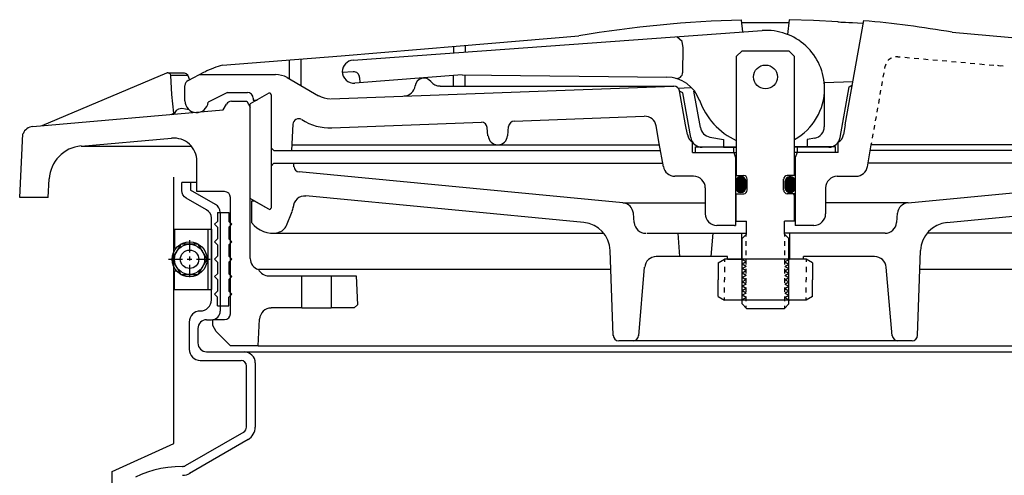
# Model space of a CAD drawing. Extents: x -285 to 5863, y 308 to 3178.
# Tile 177 of 256: x 553 to 563, y 982 to 987. Entities that reach past the tile are written whole.
import ezdxf

# ---------------------------------------------------------------- set-up
doc = ezdxf.new("R2010")
doc.units = 0
doc.header["$MEASUREMENT"] = 0
doc.layers.get('DEFPOINTS').update_dxf_attribs({"linetype": 'CONTINUOUS'})
doc.layers.add('SPILL-BUCKET', color=1, linetype='CONTINUOUS')

msp = doc.modelspace()

# ---------------------------------------------------------------- linework, layer by layer
at = {"layer": 'DEFPOINTS', "linetype": 'Continuous'}
msp.add_lwpolyline([(553.77437, 978.26586), (553.77437, 982.07148), (554.43684, 982.37301), (554.43684, 985.23223)], dxfattribs=at)
at = {"layer": 'SPILL-BUCKET', "linetype": 'Continuous'}
for p, q in [((560.54169, 986.79415), (560.52783, 986.91996)), ((560.53103, 986.89437), (560.78265, 986.8965)), ((560.78265, 986.8965), (561.03533, 986.8933)), ((561.03853, 986.92529), (561.02147, 986.76749)), ((561.29974, 986.91569), (561.03853, 986.92529)), ((561.56095, 986.90183), (561.29974, 986.91569)), ((561.56095, 986.90183), (561.56628, 986.90076)), ((561.56628, 986.90076), (561.57588, 986.90076)), ((561.57588, 986.90076), (561.59187, 986.8997)), ((561.59187, 986.8997), (561.61213, 986.89863)), ((561.61213, 986.89863), (561.64091, 986.89756)), ((561.63985, 985.79621), (561.83709, 986.91462)), ((561.64091, 986.89756), (561.6761, 986.89543)), ((561.6761, 986.89543), (561.71874, 986.8933)), ((561.71874, 986.8933), (561.77099, 986.89117)), ((561.77099, 986.89117), (561.83283, 986.88797)), ((556.35911, 986.49029), (560.74746, 986.80907)), ((557.50738, 986.64595), (558.78145, 986.75043)), ((562.78491, 986.79095), (566.43121, 986.46897)), ((556.2333, 986.53827), (557.50738, 986.64595)), ((557.56069, 986.65021), (557.56069, 986.57772)), ((559.83163, 986.74297), (559.88813, 986.69606)), ((559.89986, 986.62356), (559.8892, 986.68966)), ((554.95923, 986.43698), (556.2333, 986.53827)), ((557.43594, 986.63955), (557.43594, 986.56812)), ((559.8956, 986.35595), (559.89986, 986.62356)), ((560.53316, 986.59158), (560.47026, 986.52867)), ((560.53316, 986.59158), (561.0332, 986.59158)), ((561.0961, 986.52867), (561.0332, 986.59158)), ((555.67357, 986.49242), (555.67357, 986.28985)), ((555.79831, 986.50308), (555.79831, 986.21842)), ((560.47026, 986.52867), (560.47026, 985.25247)), ((561.0961, 985.25247), (561.0961, 986.52867)), ((562.07591, 986.44658), (562.06845, 986.42525)), ((562.1015, 986.49029), (562.09937, 986.48602)), ((562.13135, 986.51268), (562.1015, 986.49029)), ((562.13562, 986.51481), (562.13135, 986.51268)), ((562.20279, 986.5276), (562.17933, 986.52654)), ((562.20279, 986.5276), (562.22731, 986.52547)), ((562.27742, 986.52121), (562.32753, 986.51694)), ((562.3787, 986.51268), (562.42881, 986.50841)), ((562.47892, 986.50308), (562.52903, 986.49882)), ((562.57914, 986.49455), (562.62925, 986.49029)), ((562.67936, 986.48602), (562.72947, 986.48176)), ((562.77958, 986.47749), (562.82969, 986.47216)), ((562.8798, 986.4679), (562.92991, 986.46363)), ((562.98109, 986.45937), (563.0312, 986.45511)), ((563.08131, 986.45084), (563.13142, 986.44551)), ((563.18153, 986.44125), (563.23164, 986.43698)), ((563.27429, 986.43591), (563.30307, 986.43058)), ((563.28175, 986.43272), (563.33186, 986.42845)), ((554.35898, 986.35062), (553.02094, 985.78449)), ((554.36431, 986.35275), (554.35898, 986.35062)), ((554.37071, 986.35275), (554.36431, 986.35275)), ((554.37071, 986.35275), (554.37604, 986.35275)), ((554.3835, 986.35169), (554.37604, 986.35275)), ((554.37604, 986.35275), (554.54769, 986.35275)), ((554.39096, 986.34849), (554.3835, 986.35169)), ((554.39949, 986.33996), (554.39096, 986.34849)), ((554.40376, 986.3261), (554.39949, 986.33996)), ((554.54769, 986.35275), (554.55729, 986.35169)), ((554.55729, 986.35169), (554.56901, 986.34636)), ((554.56901, 986.34636), (554.57968, 986.33569)), ((554.57968, 986.33569), (554.58607, 986.3261)), ((554.58927, 986.27172), (554.76732, 986.36342)), ((554.71508, 986.33569), (555.5275, 986.33569)), ((556.2429, 986.35702), (556.24397, 986.35702)), ((556.24397, 986.36874), (556.24397, 986.36661)), ((556.36231, 986.36555), (556.24397, 986.35702)), ((557.5287, 986.33143), (556.3783, 986.24294)), ((557.5287, 986.33143), (559.72607, 986.30797)), ((557.56069, 986.21202), (557.56069, 986.33036)), ((562.04712, 986.30797), (562.05565, 986.35488)), ((562.06418, 986.4018), (562.06845, 986.42525)), ((554.41655, 986.12139), (554.40376, 986.3261)), ((554.58607, 986.3261), (554.40376, 986.3261)), ((554.58607, 986.3261), (554.6042, 986.27919)), ((555.65224, 986.30264), (555.98702, 986.1086)), ((556.42948, 986.30478), (556.43055, 986.24614)), ((557.43594, 986.21202), (557.43594, 986.32397)), ((561.41595, 986.24933), (561.72194, 986.26106)), ((561.41595, 985.77596), (561.41595, 986.24933)), ((561.68143, 986.20562), (561.71661, 986.22481)), ((562.03113, 986.21415), (562.03966, 986.26106)), ((554.43574, 985.91989), (554.41655, 986.12139)), ((554.55622, 986.05209), (554.55622, 986.21415)), ((555.01148, 986.14272), (554.8057, 986.03823)), ((555.01148, 986.14272), (555.22577, 986.14272)), ((555.45607, 986.13525), (555.25669, 986.02011)), ((555.47952, 986.12139), (555.47952, 984.9017)), ((556.12136, 986.07555), (559.79857, 986.21202)), ((557.29308, 986.21202), (559.79964, 986.21202)), ((559.84442, 986.1907), (559.97982, 986.19603)), ((559.89666, 986.13845), (559.86148, 986.15871)), ((559.92651, 985.79621), (559.86254, 986.16084)), ((559.98196, 985.65868), (559.89666, 986.13845)), ((560.08537, 985.76529), (560.01607, 986.15658)), ((561.58547, 985.65868), (561.68143, 986.20562)), ((562.01407, 986.12033), (562.0226, 986.16724)), ((554.96563, 985.9572), (555.00081, 986.01798)), ((555.05519, 986.0489), (555.22044, 986.0489)), ((555.22044, 986.0489), (555.25669, 985.98706)), ((555.25669, 985.00405), (555.25669, 986.02011)), ((555.28761, 986.08088), (555.28761, 986.06169)), ((555.28761, 986.06169), (555.33026, 986.06169)), ((555.28761, 986.06169), (555.33026, 986.06169)), ((561.99808, 986.0265), (562.00661, 986.07342)), ((552.92498, 985.77915), (554.96563, 985.9572)), ((554.40696, 985.90816), (554.43574, 985.91989)), ((554.43574, 985.91989), (554.43681, 985.91136)), ((554.46133, 985.95081), (554.43681, 985.91136)), ((554.48692, 985.96467), (554.46133, 985.95081)), ((554.52317, 985.97), (554.48692, 985.96467)), ((554.59993, 985.9572), (554.52317, 985.97)), ((555.25669, 984.36008), (555.25669, 985.98706)), ((561.98102, 985.93268), (561.98955, 985.97959)), ((555.71301, 985.80261), (555.69809, 985.51901)), ((556.13308, 985.76316), (557.7366, 985.82287)), ((558.08737, 985.83566), (559.48299, 985.8879)), ((561.96503, 985.83886), (561.97356, 985.88577)), ((552.78318, 985.01471), (552.81836, 985.69919)), ((557.8059, 985.67787), (557.79844, 985.76849)), ((558.01807, 985.67787), (558.02767, 985.77915)), ((559.64398, 985.59684), (559.61093, 985.78449)), ((559.94571, 985.69066), (559.92651, 985.79621)), ((561.63985, 985.79621), (561.62172, 985.69066)), ((561.93198, 985.65121), (561.94051, 985.69813)), ((561.94797, 985.74504), (561.9565, 985.79195)), ((553.44207, 985.56805), (554.41229, 985.65335)), ((559.68876, 985.34629), (559.64398, 985.59684)), ((560.00221, 985.49769), (560.00221, 985.60857)), ((560.18666, 985.66401), (560.33379, 985.63842)), ((560.33379, 985.63842), (560.33379, 985.55526)), ((561.31253, 985.65228), (561.23257, 985.63842)), ((561.23257, 985.63842), (561.23257, 985.55526)), ((561.56415, 985.49769), (561.56415, 985.60869)), ((561.91918, 985.58085), (561.92345, 985.6043)), ((553.44207, 985.56805), (554.62339, 985.56805)), ((555.47952, 985.54993), (555.51044, 985.51901)), ((555.51044, 985.51901), (555.70129, 985.51901)), ((555.70129, 985.58085), (557.92851, 985.58085)), ((555.70129, 985.51901), (559.65784, 985.51901)), ((557.92851, 985.58085), (559.64718, 985.58085)), ((560.00221, 985.49769), (560.47026, 985.49769)), ((560.03207, 985.55952), (560.47026, 985.55952)), ((560.03207, 985.49769), (560.03207, 985.55952)), ((560.03207, 985.49769), (560.47026, 985.49769)), ((560.33379, 985.55526), (560.10456, 985.55526)), ((560.33379, 985.55526), (560.47026, 985.55526)), ((560.43934, 985.56059), (560.43934, 985.49769)), ((560.44361, 985.49769), (560.4628, 985.44331)), ((561.5343, 985.55952), (561.0961, 985.55952)), ((561.23257, 985.55526), (561.0961, 985.55526)), ((561.56415, 985.49769), (561.0961, 985.49769)), ((561.56415, 985.49769), (561.0961, 985.49769)), ((561.12382, 985.49769), (561.10356, 985.44331)), ((561.12702, 985.49769), (561.12702, 985.55952)), ((561.4618, 985.55526), (561.23257, 985.55526)), ((561.5343, 985.55846), (561.53323, 985.55952)), ((561.5343, 985.49769), (561.5343, 985.55952)), ((561.87867, 985.34629), (561.91918, 985.58085)), ((565.86508, 985.51901), (561.90852, 985.51901)), ((563.31693, 985.58085), (561.91918, 985.58085)), ((565.86508, 985.58085), (563.31693, 985.58085)), ((554.68416, 985.07975), (554.68416, 985.40386)), ((555.47952, 985.35162), (555.51044, 985.38361)), ((555.51044, 985.38361), (559.68236, 985.38361)), ((555.72581, 985.34416), (555.72261, 985.38361)), ((560.4628, 985.44331), (560.4628, 984.71618)), ((561.10356, 985.44331), (561.10356, 984.71618)), ((566.05592, 985.38361), (561.88507, 985.38361)), ((559.25376, 984.95927), (555.78018, 985.28978)), ((562.3126, 984.95927), (565.78725, 985.28978)), ((553.09024, 985.01471), (553.09983, 985.21409)), ((554.68416, 985.17464), (554.5221, 985.17464)), ((554.61593, 985.17464), (554.61593, 985.09361)), ((560.01287, 985.24287), (559.81137, 985.24287)), ((560.47026, 985.25247), (560.55022, 985.25247)), ((560.58861, 985.09467), (560.58861, 985.21302)), ((560.97776, 985.09467), (560.97776, 985.21302)), ((561.0961, 985.25247), (561.01614, 985.25247)), ((561.55349, 985.24287), (561.75499, 985.24287)), ((554.88247, 984.93901), (554.61593, 985.09361)), ((554.98162, 985.07975), (554.68416, 985.07975)), ((560.13762, 985.11813), (560.13762, 984.84093)), ((561.42875, 985.11813), (561.42875, 984.84093)), ((552.98469, 985.01471), (552.78318, 985.01471)), ((553.09024, 985.01471), (552.98469, 985.01471)), ((555.04346, 983.76623), (555.04346, 985.01684)), ((555.45607, 984.8889), (555.25669, 985.00405)), ((555.30361, 984.97633), (555.27162, 984.97633)), ((555.27162, 984.97633), (555.27162, 984.74604)), ((555.45607, 984.8889), (555.30361, 984.97633)), ((558.83582, 984.7471), (555.85375, 985.03177)), ((559.25376, 984.95927), (560.13762, 984.95927)), ((560.47026, 984.76203), (560.47026, 985.05523)), ((560.47026, 985.05523), (560.55022, 985.05523)), ((561.0961, 985.05523), (561.01614, 985.05523)), ((561.07904, 985.05523), (561.0961, 985.03817)), ((561.0961, 984.76203), (561.0961, 985.05523)), ((562.3126, 984.95927), (561.42875, 984.95927)), ((562.73054, 984.7471), (565.71261, 985.03177)), ((554.90379, 984.85265), (555.02853, 984.85265)), ((554.90379, 984.85265), (554.90379, 984.75883)), ((554.93471, 984.85585), (554.93471, 983.79608)), ((555.02853, 984.85265), (555.02853, 984.75883)), ((555.64478, 984.71405), (555.70768, 984.86651)), ((554.87181, 984.72791), (554.90379, 984.75883)), ((555.05945, 984.72791), (555.02853, 984.75883)), ((559.3753, 984.74497), (559.36678, 984.84519)), ((560.47026, 984.76203), (560.58008, 984.76203)), ((560.58008, 984.62236), (560.58008, 984.76203)), ((561.0961, 984.76203), (560.98629, 984.76203)), ((560.98629, 984.62236), (560.98629, 984.76203)), ((562.19106, 984.74497), (562.19959, 984.84519)), ((554.87181, 984.72791), (554.90379, 984.69593)), ((554.90379, 984.69593), (554.90379, 984.57118)), ((555.05945, 984.72791), (555.02853, 984.69593)), ((555.02853, 984.69593), (555.02853, 984.57118)), ((560.45, 984.71618), (560.26236, 984.71618)), ((560.45, 984.71618), (560.4628, 984.71618)), ((561.304, 984.71618), (561.10356, 984.71618)), ((554.87181, 984.54027), (554.90379, 984.57118)), ((554.87181, 984.54027), (554.90379, 984.50828)), ((555.05945, 984.54027), (555.02853, 984.57118)), ((555.05945, 984.54027), (555.02853, 984.50828)), ((555.49445, 984.63302), (559.04906, 984.63302)), ((559.51071, 984.63089), (560.58008, 984.63089)), ((559.86361, 984.38034), (559.84655, 984.63089)), ((560.20265, 984.38034), (560.22078, 984.63089)), ((560.5257, 984.63089), (560.5257, 984.35155)), ((560.58008, 984.62236), (560.53316, 984.57545)), ((560.53316, 983.87178), (560.53316, 984.57545)), ((560.57688, 984.59464), (560.57688, 984.61916)), ((560.57688, 984.49549), (560.57688, 984.54453)), ((562.06632, 984.63089), (560.98629, 984.63089)), ((560.98629, 984.62236), (561.0332, 984.57545)), ((560.98949, 984.59464), (560.98949, 984.61916)), ((560.98949, 984.49549), (560.98949, 984.54453)), ((561.0332, 983.87178), (561.0332, 984.57545)), ((561.04066, 984.63089), (561.04066, 984.35155)), ((566.07191, 984.63302), (562.51731, 984.63302)), ((554.90379, 984.50828), (554.90379, 984.38354)), ((555.02853, 984.50828), (555.02853, 984.38354)), ((559.15034, 983.5338), (559.11836, 984.44751)), ((560.57688, 984.39633), (560.57688, 984.44644)), ((560.98949, 984.39633), (560.98949, 984.44644)), ((562.41602, 983.5338), (562.448, 984.44751)), ((554.87181, 984.35262), (554.90379, 984.38354)), ((554.87181, 984.35262), (554.90379, 984.32063)), ((554.90379, 984.32063), (554.90379, 984.19589)), ((555.05945, 984.35262), (555.02853, 984.38354)), ((555.05945, 984.35262), (555.02853, 984.32063)), ((555.02853, 984.32063), (555.02853, 984.19589)), ((560.37644, 984.38034), (559.612, 984.38034)), ((560.27728, 984.31211), (560.34552, 984.35155)), ((561.22084, 984.35155), (560.34552, 984.35155)), ((560.34552, 984.35155), (560.34552, 984.32383)), ((560.37644, 984.35155), (560.37644, 984.38034)), ((560.37644, 984.35155), (560.5257, 984.35155)), ((560.57688, 984.29718), (560.57688, 984.34729)), ((560.98949, 984.29718), (560.98949, 984.34729)), ((561.18992, 984.35155), (561.04066, 984.35155)), ((561.18992, 984.35155), (561.18992, 984.38034)), ((561.95437, 984.38034), (561.18992, 984.38034)), ((561.28908, 984.31211), (561.22084, 984.35155)), ((561.22084, 984.35155), (561.22084, 984.32383)), ((559.1256, 984.24067), (555.34412, 984.24067)), ((559.42328, 983.5306), (559.48725, 984.26626)), ((560.27728, 984.31211), (560.27728, 984.13192)), ((560.34552, 984.26946), (560.34552, 984.21402)), ((560.57688, 984.19909), (560.57688, 984.24814)), ((560.98949, 984.19909), (560.98949, 984.24814)), ((561.22084, 984.26946), (561.22084, 984.21402)), ((561.28908, 984.31211), (561.28908, 984.13192)), ((562.14308, 983.5306), (562.07911, 984.26626)), ((566.22224, 984.24067), (562.44054, 984.24067)), ((554.87181, 984.16497), (554.90379, 984.19589)), ((554.87181, 984.16497), (554.90379, 984.13299)), ((554.90379, 984.13299), (554.90379, 984.00825)), ((555.05945, 984.16497), (555.02853, 984.19589)), ((555.05945, 984.16497), (555.02853, 984.13299)), ((555.02853, 984.13299), (555.02853, 984.00825)), ((555.45607, 984.17244), (555.81004, 984.17244)), ((555.81004, 983.82913), (555.81004, 984.17244)), ((555.81004, 984.17244), (556.12349, 984.17244)), ((556.12349, 984.17244), (556.12349, 983.82913)), ((556.12349, 984.17244), (556.39216, 984.17244)), ((556.39216, 984.17244), (556.40816, 983.86325)), ((560.27728, 983.95281), (560.27728, 984.13192)), ((560.34552, 984.15964), (560.34552, 984.13192)), ((560.34552, 984.10527), (560.34552, 984.13192)), ((560.57688, 984.09994), (560.57688, 984.14898)), ((560.98949, 984.09994), (560.98949, 984.14898)), ((561.22084, 984.15964), (561.22084, 984.13192)), ((561.22084, 984.10527), (561.22084, 984.13192)), ((561.28908, 983.95281), (561.28908, 984.13192)), ((554.87181, 983.97733), (554.90379, 984.00825)), ((555.05945, 983.97733), (555.02853, 984.00825)), ((560.34552, 983.99545), (560.34552, 984.04983)), ((560.57688, 984.00078), (560.57688, 984.04983)), ((560.98949, 984.00078), (560.98949, 984.04983)), ((561.22084, 983.99545), (561.22084, 984.04983)), ((554.87181, 983.97733), (554.90379, 983.94534)), ((554.90379, 983.85152), (554.90379, 983.94534)), ((555.05945, 983.97733), (555.02853, 983.94534)), ((555.02853, 983.85152), (555.02853, 983.94534)), ((560.27728, 983.95281), (560.34552, 983.91336)), ((560.34552, 983.91336), (560.34552, 983.94108)), ((561.22084, 983.91336), (560.34552, 983.91336)), ((560.57688, 983.90163), (560.57688, 983.95067)), ((560.98949, 983.90163), (560.98949, 983.95067)), ((561.28908, 983.95281), (561.22084, 983.91336)), ((561.22084, 983.91336), (561.22084, 983.94108)), ((554.90379, 983.85152), (555.02853, 983.85152)), ((555.81004, 983.82913), (555.48166, 983.82913)), ((555.81004, 983.82913), (556.12349, 983.82913)), ((556.37297, 983.82913), (556.12349, 983.82913)), ((556.40816, 983.86325), (556.37297, 983.82913)), ((560.53316, 983.87178), (560.58008, 983.8238)), ((560.57688, 983.827), (560.57688, 983.85259)), ((560.58008, 983.8238), (560.98629, 983.8238)), ((560.98629, 983.8238), (561.0332, 983.87178)), ((560.98949, 983.827), (560.98949, 983.85259)), ((554.78864, 983.70226), (554.84089, 983.70226)), ((554.85368, 983.70332), (554.98162, 983.70332)), ((554.85368, 983.64148), (554.85368, 983.70332)), ((555.34092, 983.42185), (555.35691, 983.70972)), ((554.601, 983.67667), (554.601, 983.38454)), ((554.69482, 983.60843), (554.69482, 983.45277)), ((554.85368, 983.63935), (554.85368, 983.64148)), ((554.88993, 983.57751), (554.85368, 983.63935)), ((555.04453, 983.42185), (554.88993, 983.57751)), ((562.35631, 983.47516), (559.21005, 983.47516)), ((555.34092, 983.42185), (555.04453, 983.42185)), ((555.34092, 983.42185), (560.78371, 983.42185)), ((555.41555, 983.42185), (566.14974, 983.42185)), ((560.78371, 983.42185), (566.22544, 983.42185)), ((554.72041, 983.26513), (555.15754, 983.26513)), ((554.78864, 983.35895), (555.19059, 983.35895)), ((555.19059, 983.35895), (566.37577, 983.35895)), ((555.21725, 982.54973), (555.21725, 983.20435)), ((555.31107, 982.54973), (555.31107, 983.23847)), ((555.18633, 982.49535), (554.55942, 982.13285)), ((555.23324, 982.41432), (554.60633, 982.05183)), ((554.29608, 982.103), (554.22251, 982.08701)), ((554.37177, 982.11473), (554.29608, 982.103)), ((554.4496, 982.12219), (554.37177, 982.11473)), ((554.5285, 982.12433), (554.4496, 982.12219)), ((554.08711, 982.04116), (554.02633, 982.01238)), ((554.15321, 982.06569), (554.08711, 982.04116)), ((554.22251, 982.08701), (554.15321, 982.06569))]:
    msp.add_line(p, q, dxfattribs=at)
at = {"layer": 'SPILL-BUCKET', "color": 7, "linetype": 'Continuous'}
for p, q in [((560.4628, 985.18956), (560.56195, 985.09041)), ((560.4628, 985.1885), (560.56195, 985.08934)), ((560.4628, 985.18636), (560.56088, 985.08934)), ((560.4628, 985.1853), (560.56088, 985.08828)), ((560.4628, 985.18423), (560.55982, 985.08721)), ((560.4628, 985.18423), (560.4628, 985.12453)), ((560.4628, 985.18317), (560.55875, 985.08721)), ((560.4628, 985.18103), (560.55875, 985.08614)), ((560.4628, 985.17997), (560.55769, 985.08508)), ((560.4628, 985.1789), (560.55662, 985.08508)), ((560.4628, 985.17677), (560.55662, 985.08401)), ((560.4628, 985.1757), (560.55555, 985.08295)), ((560.4628, 985.17464), (560.55449, 985.08295)), ((560.4628, 985.1725), (560.55342, 985.08188)), ((560.4628, 985.17144), (560.55342, 985.08081)), ((560.4628, 985.17037), (560.55236, 985.08081)), ((560.4628, 985.16824), (560.55129, 985.07975)), ((560.4628, 985.16717), (560.55022, 985.07975)), ((560.4628, 985.16611), (560.55022, 985.07868)), ((560.46386, 985.19596), (560.56515, 985.09467)), ((560.46386, 985.19489), (560.56515, 985.09361)), ((560.46386, 985.19276), (560.56408, 985.09254)), ((560.46386, 985.19169), (560.56302, 985.09254)), ((560.46386, 985.19063), (560.56302, 985.09148)), ((560.46493, 985.20023), (560.56728, 985.09787)), ((560.46493, 985.19916), (560.56728, 985.09681)), ((560.46493, 985.19809), (560.56622, 985.09681)), ((560.46493, 985.19703), (560.56622, 985.09574)), ((560.466, 985.20342), (560.56835, 985.10107)), ((560.466, 985.20236), (560.56835, 985.1)), ((560.466, 985.20129), (560.56835, 985.09894)), ((560.46706, 985.20555), (560.56941, 985.1032)), ((560.46706, 985.20449), (560.56941, 985.10214)), ((560.46813, 985.20769), (560.57048, 985.1064)), ((560.46813, 985.20769), (560.57048, 985.10534)), ((560.46813, 985.20662), (560.57048, 985.10427)), ((560.46919, 985.20982), (560.57155, 985.10853)), ((560.46919, 985.20875), (560.57155, 985.10747)), ((560.47026, 985.21195), (560.57261, 985.11067)), ((560.47026, 985.21089), (560.57155, 985.1096)), ((560.47133, 985.21409), (560.57261, 985.1128)), ((560.47133, 985.21302), (560.57261, 985.11173)), ((560.47239, 985.21515), (560.57368, 985.11493)), ((560.47239, 985.21409), (560.57261, 985.11386)), ((560.47346, 985.21622), (560.57368, 985.116)), ((560.47453, 985.21728), (560.57368, 985.11813)), ((560.47453, 985.21728), (560.57368, 985.11706)), ((560.47559, 985.21941), (560.57368, 985.12133)), ((560.47559, 985.21835), (560.57368, 985.12026)), ((560.47666, 985.22048), (560.57368, 985.12239)), ((560.47772, 985.22155), (560.57368, 985.12559)), ((560.47772, 985.22048), (560.57368, 985.12453)), ((560.47879, 985.22261), (560.57368, 985.12772)), ((560.47879, 985.22261), (560.57368, 985.12666)), ((560.47986, 985.22368), (560.57368, 985.12986)), ((560.48092, 985.22475), (560.57368, 985.13199)), ((560.48092, 985.22475), (560.57368, 985.13092)), ((560.48199, 985.22581), (560.57368, 985.13412)), ((560.48305, 985.22688), (560.57368, 985.13519)), ((560.48412, 985.22795), (560.57368, 985.13839)), ((560.48412, 985.22688), (560.57368, 985.13625)), ((560.48519, 985.22795), (560.57368, 985.13945)), ((560.48625, 985.22901), (560.57368, 985.14052)), ((560.48732, 985.23008), (560.57368, 985.14372)), ((560.48732, 985.22901), (560.57368, 985.14265)), ((560.48839, 985.23114), (560.57368, 985.14478)), ((560.48945, 985.23114), (560.57368, 985.14692)), ((560.49052, 985.23221), (560.57368, 985.14798)), ((560.49158, 985.23221), (560.57368, 985.14905)), ((560.49265, 985.23328), (560.57368, 985.15225)), ((560.49265, 985.23221), (560.57368, 985.15118)), ((560.49372, 985.23328), (560.57368, 985.15331)), ((560.49478, 985.23434), (560.57368, 985.15545)), ((560.49585, 985.23434), (560.57368, 985.15651)), ((560.49692, 985.23541), (560.57368, 985.15758)), ((560.49798, 985.23541), (560.57368, 985.15971)), ((560.49905, 985.23541), (560.57368, 985.16078)), ((560.50011, 985.23647), (560.57368, 985.16184)), ((560.50118, 985.23647), (560.57368, 985.16397)), ((560.50225, 985.23647), (560.57368, 985.16504)), ((560.50331, 985.23754), (560.57368, 985.16611)), ((560.50438, 985.23754), (560.57368, 985.16824)), ((560.50544, 985.23754), (560.57368, 985.16931)), ((560.50651, 985.23754), (560.57368, 985.17037)), ((560.50758, 985.23861), (560.57368, 985.1725)), ((560.50864, 985.23861), (560.57368, 985.17357)), ((560.51078, 985.23861), (560.57368, 985.17464)), ((560.51184, 985.23861), (560.57368, 985.17677)), ((560.51291, 985.23861), (560.57368, 985.17783)), ((560.51397, 985.23967), (560.57368, 985.1789)), ((560.51504, 985.23967), (560.57368, 985.18103)), ((560.51717, 985.23967), (560.57368, 985.1821)), ((560.51824, 985.23967), (560.57368, 985.18317)), ((560.51931, 985.23967), (560.57368, 985.1853)), ((560.52144, 985.23967), (560.57368, 985.18636)), ((560.5225, 985.23967), (560.57368, 985.18743)), ((560.52464, 985.23861), (560.57368, 985.18956)), ((560.5257, 985.23861), (560.57368, 985.19063)), ((560.52783, 985.23861), (560.57368, 985.19276)), ((560.5289, 985.23861), (560.57261, 985.19383)), ((560.53103, 985.23754), (560.57261, 985.19596)), ((560.53316, 985.23754), (560.57261, 985.19809)), ((560.5353, 985.23647), (560.57155, 985.20023)), ((560.53636, 985.23647), (560.57048, 985.20236)), ((560.53956, 985.23541), (560.57048, 985.20449)), ((560.54169, 985.23434), (560.56941, 985.20662)), ((560.54489, 985.23328), (560.56728, 985.20982)), ((560.54809, 985.23114), (560.56622, 985.21302)), ((560.55236, 985.22795), (560.56302, 985.21728)), ((560.57368, 985.12453), (560.57368, 985.18423)), ((560.99268, 985.19169), (561.0929, 985.09254)), ((560.99268, 985.19063), (561.09184, 985.09148)), ((560.99268, 985.18956), (561.09184, 985.09041)), ((560.99268, 985.1885), (561.09077, 985.08934)), ((560.99268, 985.18636), (561.09077, 985.08934)), ((560.99268, 985.1853), (561.0897, 985.08828)), ((560.99268, 985.18423), (561.08864, 985.08721)), ((560.99268, 985.18423), (560.99268, 985.12453)), ((560.99268, 985.18317), (561.08864, 985.08721)), ((560.99268, 985.18103), (561.08757, 985.08614)), ((560.99268, 985.17997), (561.08651, 985.08508)), ((560.99268, 985.1789), (561.08651, 985.08508)), ((560.99268, 985.17677), (561.08544, 985.08401)), ((560.99268, 985.1757), (561.08437, 985.08295)), ((560.99268, 985.17464), (561.08437, 985.08295)), ((560.99268, 985.1725), (561.08331, 985.08188)), ((560.99268, 985.17144), (561.08224, 985.08081)), ((560.99268, 985.17037), (561.08224, 985.08081)), ((560.99268, 985.16824), (561.08118, 985.07975)), ((560.99268, 985.16717), (561.08011, 985.07975)), ((560.99268, 985.16611), (561.07904, 985.07868)), ((560.99375, 985.19809), (561.0961, 985.09681)), ((560.99375, 985.19703), (561.09504, 985.09574)), ((560.99375, 985.19596), (561.09504, 985.09467)), ((560.99375, 985.19489), (561.09397, 985.09361)), ((560.99375, 985.19276), (561.09397, 985.09254)), ((560.99482, 985.20129), (561.09717, 985.09894)), ((560.99482, 985.20023), (561.09717, 985.09787)), ((560.99482, 985.19916), (561.0961, 985.09681)), ((560.99588, 985.20449), (561.09823, 985.10214)), ((560.99588, 985.20342), (561.09823, 985.10107)), ((560.99588, 985.20236), (561.09823, 985.1)), ((560.99695, 985.20662), (561.0993, 985.10427)), ((560.99695, 985.20555), (561.0993, 985.1032)), ((560.99801, 985.20875), (561.10037, 985.10747)), ((560.99801, 985.20769), (561.10037, 985.1064)), ((560.99801, 985.20769), (561.10037, 985.10534)), ((560.99908, 985.21089), (561.10143, 985.1096)), ((560.99908, 985.20982), (561.10143, 985.10853)), ((561.00015, 985.21302), (561.10143, 985.11173)), ((561.00015, 985.21195), (561.10143, 985.11067)), ((561.00121, 985.21409), (561.1025, 985.11386)), ((561.00121, 985.21409), (561.1025, 985.1128)), ((561.00228, 985.21515), (561.1025, 985.11493)), ((561.00335, 985.21728), (561.1025, 985.11706)), ((561.00335, 985.21622), (561.1025, 985.116)), ((561.00441, 985.21835), (561.10356, 985.12026)), ((561.00441, 985.21728), (561.10356, 985.11813)), ((561.00548, 985.22048), (561.10356, 985.12239)), ((561.00548, 985.21941), (561.10356, 985.12133)), ((561.00654, 985.22048), (561.10356, 985.12453)), ((561.00761, 985.22261), (561.10356, 985.12666)), ((561.00761, 985.22155), (561.10356, 985.12559)), ((561.00868, 985.22261), (561.10356, 985.12772)), ((561.00974, 985.22475), (561.10356, 985.13092)), ((561.00974, 985.22368), (561.10356, 985.12986)), ((561.01081, 985.22475), (561.10356, 985.13199)), ((561.01187, 985.22688), (561.10356, 985.13519)), ((561.01187, 985.22581), (561.10356, 985.13412)), ((561.01294, 985.22688), (561.10356, 985.13625)), ((561.01401, 985.22795), (561.10356, 985.13839)), ((561.01507, 985.22901), (561.10356, 985.14052)), ((561.01507, 985.22795), (561.10356, 985.13945)), ((561.01614, 985.22901), (561.10356, 985.14265)), ((561.01721, 985.23008), (561.10356, 985.14372)), ((561.01827, 985.23114), (561.10356, 985.14478)), ((561.01934, 985.23221), (561.10356, 985.14798)), ((561.01934, 985.23114), (561.10356, 985.14692)), ((561.0204, 985.23221), (561.10356, 985.14905)), ((561.02147, 985.23221), (561.10356, 985.15118)), ((561.02254, 985.23328), (561.10356, 985.15225)), ((561.0236, 985.23328), (561.10356, 985.15331)), ((561.02467, 985.23434), (561.10356, 985.15545)), ((561.02573, 985.23434), (561.10356, 985.15651)), ((561.0268, 985.23541), (561.10356, 985.15758)), ((561.02787, 985.23541), (561.10356, 985.15971)), ((561.02893, 985.23541), (561.10356, 985.16078)), ((561.03, 985.23647), (561.10356, 985.16184)), ((561.03107, 985.23647), (561.10356, 985.16397)), ((561.03213, 985.23647), (561.10356, 985.16504)), ((561.0332, 985.23754), (561.10356, 985.16611)), ((561.03426, 985.23754), (561.10356, 985.16824)), ((561.03533, 985.23754), (561.10356, 985.16931)), ((561.0364, 985.23754), (561.10356, 985.17037)), ((561.03746, 985.23861), (561.10356, 985.1725)), ((561.03853, 985.23861), (561.10356, 985.17357)), ((561.0396, 985.23861), (561.10356, 985.17464)), ((561.04066, 985.23861), (561.10356, 985.17677)), ((561.04173, 985.23861), (561.10356, 985.17783)), ((561.04386, 985.23967), (561.10356, 985.1789)), ((561.04493, 985.23967), (561.10356, 985.18103)), ((561.04599, 985.23967), (561.10356, 985.1821)), ((561.04812, 985.23967), (561.10356, 985.18317)), ((561.04919, 985.23967), (561.10356, 985.1853)), ((561.05026, 985.23967), (561.10356, 985.18636)), ((561.05239, 985.23967), (561.10356, 985.18743)), ((561.05346, 985.23861), (561.10356, 985.18956)), ((561.05559, 985.23861), (561.1025, 985.19063)), ((561.05665, 985.23861), (561.1025, 985.19276)), ((561.05879, 985.23861), (561.1025, 985.19383)), ((561.05985, 985.23754), (561.1025, 985.19596)), ((561.06199, 985.23754), (561.10143, 985.19809)), ((561.06412, 985.23647), (561.10143, 985.20023)), ((561.06625, 985.23647), (561.10037, 985.20236)), ((561.06838, 985.23541), (561.0993, 985.20449)), ((561.07051, 985.23434), (561.09823, 985.20662)), ((561.07371, 985.23328), (561.09717, 985.20982)), ((561.07691, 985.23114), (561.09504, 985.21302)), ((561.08118, 985.22795), (561.09184, 985.21728)), ((561.10356, 985.18423), (561.10356, 985.12453)), ((560.4628, 985.16397), (560.54916, 985.07868)), ((560.4628, 985.16291), (560.54809, 985.07762)), ((560.4628, 985.16184), (560.54702, 985.07762)), ((560.4628, 985.15971), (560.54596, 985.07655)), ((560.4628, 985.15864), (560.54596, 985.07655)), ((560.4628, 985.15758), (560.54489, 985.07548)), ((560.4628, 985.15545), (560.54383, 985.07548)), ((560.4628, 985.15438), (560.54276, 985.07442)), ((560.4628, 985.15331), (560.54169, 985.07442)), ((560.4628, 985.15118), (560.54063, 985.07335)), ((560.4628, 985.15011), (560.53956, 985.07335)), ((560.4628, 985.14905), (560.5385, 985.07335)), ((560.4628, 985.14692), (560.53743, 985.07228)), ((560.4628, 985.14585), (560.53636, 985.07228)), ((560.4628, 985.14478), (560.5353, 985.07228)), ((560.4628, 985.14265), (560.53423, 985.07122)), ((560.4628, 985.14158), (560.53316, 985.07122)), ((560.4628, 985.14052), (560.5321, 985.07122)), ((560.4628, 985.13839), (560.53103, 985.07015)), ((560.4628, 985.13732), (560.52997, 985.07015)), ((560.4628, 985.13625), (560.5289, 985.07015)), ((560.4628, 985.13412), (560.52783, 985.07015)), ((560.4628, 985.13306), (560.52677, 985.07015)), ((560.4628, 985.13199), (560.52464, 985.06909)), ((560.4628, 985.12986), (560.52357, 985.06909)), ((560.4628, 985.12879), (560.5225, 985.06909)), ((560.4628, 985.12772), (560.52144, 985.06909)), ((560.4628, 985.12559), (560.52037, 985.06909)), ((560.4628, 985.12453), (560.51824, 985.06909)), ((560.4628, 985.12346), (560.51717, 985.06909)), ((560.4628, 985.12133), (560.51611, 985.06909)), ((560.4628, 985.12026), (560.51397, 985.06909)), ((560.4628, 985.1192), (560.51291, 985.06909)), ((560.46386, 985.11706), (560.51078, 985.07015)), ((560.46386, 985.11493), (560.50971, 985.07015)), ((560.46386, 985.11386), (560.50758, 985.07015)), ((560.46493, 985.11173), (560.50544, 985.07122)), ((560.46493, 985.1096), (560.50331, 985.07122)), ((560.466, 985.10747), (560.50225, 985.07228)), ((560.466, 985.10534), (560.50011, 985.07228)), ((560.46706, 985.1032), (560.49692, 985.07335)), ((560.46813, 985.10107), (560.49478, 985.07442)), ((560.55022, 985.116), (560.47026, 985.12026)), ((560.47026, 985.09787), (560.49158, 985.07655)), ((560.47239, 985.09467), (560.48839, 985.07762)), ((560.47559, 985.08934), (560.48305, 985.08188)), ((560.99268, 985.16397), (561.07798, 985.07868)), ((560.99268, 985.16291), (561.07798, 985.07762)), ((560.99268, 985.16184), (561.07691, 985.07762)), ((560.99268, 985.15971), (561.07585, 985.07655)), ((560.99268, 985.15864), (561.07478, 985.07655)), ((560.99268, 985.15758), (561.07371, 985.07548)), ((560.99268, 985.15545), (561.07265, 985.07548)), ((560.99268, 985.15438), (561.07158, 985.07442)), ((560.99268, 985.15331), (561.07158, 985.07442)), ((560.99268, 985.15118), (561.07051, 985.07335)), ((560.99268, 985.15011), (561.06945, 985.07335)), ((560.99268, 985.14905), (561.06838, 985.07335)), ((560.99268, 985.14692), (561.06732, 985.07228)), ((560.99268, 985.14585), (561.06625, 985.07228)), ((560.99268, 985.14478), (561.06518, 985.07228)), ((560.99268, 985.14265), (561.06412, 985.07122)), ((560.99268, 985.14158), (561.06305, 985.07122)), ((560.99268, 985.14052), (561.06199, 985.07122)), ((560.99268, 985.13839), (561.06092, 985.07015)), ((560.99268, 985.13732), (561.05985, 985.07015)), ((560.99268, 985.13625), (561.05879, 985.07015)), ((560.99268, 985.13412), (561.05665, 985.07015)), ((560.99268, 985.13306), (561.05559, 985.07015)), ((560.99268, 985.13199), (561.05452, 985.06909)), ((560.99268, 985.12986), (561.05346, 985.06909)), ((560.99268, 985.12879), (561.05239, 985.06909)), ((560.99268, 985.12772), (561.05026, 985.06909)), ((560.99268, 985.12559), (561.04919, 985.06909)), ((560.99268, 985.12453), (561.04812, 985.06909)), ((560.99268, 985.12346), (561.04599, 985.06909)), ((560.99268, 985.12133), (561.04493, 985.06909)), ((560.99268, 985.12026), (561.04386, 985.06909)), ((560.99268, 985.1192), (561.04173, 985.06909)), ((560.99268, 985.11706), (561.04066, 985.07015)), ((560.99268, 985.11493), (561.03853, 985.07015)), ((560.99375, 985.11386), (561.0364, 985.07015)), ((560.99375, 985.11173), (561.03533, 985.07122)), ((560.99482, 985.1096), (561.0332, 985.07122)), ((560.99482, 985.10747), (561.03107, 985.07228)), ((560.99588, 985.10534), (561.02893, 985.07228)), ((560.99695, 985.1032), (561.0268, 985.07335)), ((560.99801, 985.10107), (561.02467, 985.07442)), ((560.99908, 985.09787), (561.02147, 985.07655)), ((561.00121, 985.09467), (561.01721, 985.07762)), ((561.00548, 985.08934), (561.01187, 985.08188)), ((554.44321, 984.67673), (554.80037, 984.67673)), ((554.44321, 984.67673), (554.44321, 984.47629)), ((554.80037, 984.67673), (554.84089, 984.67673)), ((554.80037, 984.67673), (554.80037, 984.0253)), ((554.84089, 984.67673), (554.84089, 984.0253)), ((554.60526, 984.55839), (554.60526, 984.42619)), ((554.60526, 984.55839), (554.60526, 984.42619)), ((554.51144, 984.51361), (554.41762, 984.35155)), ((554.44321, 984.47629), (554.4656, 984.47629)), ((554.69909, 984.51361), (554.51144, 984.51361)), ((554.79398, 984.35155), (554.69909, 984.51361)), ((554.3803, 984.35155), (554.52957, 984.35155)), ((554.3803, 984.35155), (554.52957, 984.35155)), ((554.41762, 984.35155), (554.51144, 984.18843)), ((554.57968, 984.35155), (554.62872, 984.35155)), ((554.57968, 984.35155), (554.62872, 984.35155)), ((554.60526, 984.38141), (554.60526, 984.33769)), ((554.60526, 984.38141), (554.60526, 984.33769)), ((554.67883, 984.35155), (554.82809, 984.35155)), ((554.67883, 984.35155), (554.82809, 984.35155)), ((554.69909, 984.18843), (554.79398, 984.35155)), ((560.57475, 984.32383), (560.52677, 984.35155)), ((560.57475, 984.32383), (560.53316, 984.29931)), ((560.99162, 984.32383), (561.0396, 984.35155)), ((560.99162, 984.32383), (561.0332, 984.29931)), ((554.44321, 984.22575), (554.4656, 984.22575)), ((554.44321, 984.0253), (554.44321, 984.22575)), ((554.60526, 984.29291), (554.60526, 984.16071)), ((554.60526, 984.29291), (554.60526, 984.16071)), ((560.57475, 984.27586), (560.53316, 984.29931)), ((560.57475, 984.27586), (560.53316, 984.25133)), ((560.57475, 984.22681), (560.53316, 984.25133)), ((560.57475, 984.22681), (560.53316, 984.20336)), ((560.99162, 984.27586), (561.0332, 984.29931)), ((560.99162, 984.27586), (561.0332, 984.25133)), ((560.99162, 984.22681), (561.0332, 984.25133)), ((560.99162, 984.22681), (561.0332, 984.20336)), ((554.51144, 984.18843), (554.69909, 984.18843)), ((560.57475, 984.17883), (560.53316, 984.20336)), ((560.57475, 984.17883), (560.53316, 984.15538)), ((560.57261, 984.13192), (560.53316, 984.15538)), ((560.57261, 984.13192), (560.53316, 984.10953)), ((560.57475, 984.08501), (560.53316, 984.10953)), ((560.99162, 984.17883), (561.0332, 984.20336)), ((560.99162, 984.17883), (561.0332, 984.15538)), ((560.99162, 984.08501), (561.0332, 984.10953)), ((560.99375, 984.13192), (561.0332, 984.15538)), ((560.99375, 984.13192), (561.0332, 984.10953)), ((554.44321, 984.0253), (554.80037, 984.0253)), ((554.80037, 984.0253), (554.84089, 984.0253)), ((560.57475, 984.08501), (560.53316, 984.06156)), ((560.57475, 984.03703), (560.53316, 984.06156)), ((560.57475, 984.03703), (560.53316, 984.01251)), ((560.57475, 983.98906), (560.53316, 984.01251)), ((560.99162, 984.08501), (561.0332, 984.06156)), ((560.99162, 984.03703), (561.0332, 984.06156)), ((560.99162, 984.03703), (561.0332, 984.01251)), ((560.99162, 983.98906), (561.0332, 984.01251)), ((560.57475, 983.94108), (560.52677, 983.91336)), ((560.57475, 983.98906), (560.53316, 983.96453)), ((560.57475, 983.94108), (560.53316, 983.96453)), ((560.99162, 983.98906), (561.0332, 983.96453)), ((560.99162, 983.94108), (561.0332, 983.96453)), ((560.99162, 983.94108), (561.0396, 983.91336))]:
    msp.add_line(p, q, dxfattribs=at)
at = {"layer": 'SPILL-BUCKET', "linetype": 'Continuous'}
msp.add_lwpolyline([(554.84089, 983.91656), (554.84089, 984.79715, 0.26788468), (554.78864, 984.88144), (554.56901, 985.00831, -0.26788468), (554.5221, 985.08952), (554.5221, 985.17464)], format="xyb", dxfattribs=at)
msp.add_circle((560.78371, 986.31011), 0.12794, dxfattribs=at)
msp.add_circle((560.78371, 986.31011), 0.12794, dxfattribs=at)
at = {"layer": 'SPILL-BUCKET', "color": 7, "linetype": 'Continuous'}
for radius in [0.18765, 0.16206, 0.09915]:
    msp.add_circle((554.60526, 984.35155), radius, dxfattribs=at)
at = {"layer": 'SPILL-BUCKET', "linetype": 'Continuous'}
for centre, radius, start, end in [((560.78371, 975.16224), 11.75985, 91.241638, 99.797941), ((560.78371, 975.20169), 11.75985, 80.202059, 84.861064), ((560.79224, 986.18536), 0.62478, 0.195548, 94.106497), ((555.22364, 985.4721), 1.00007, 105.265832, 117.084169), ((556.36871, 986.36555), 0.12474, 93.911572, 179.02068), ((555.5275, 986.08621), 0.24948, 60.042801, 90), ((556.36871, 986.36768), 0.12474, 180, 274.436474), ((556.36658, 986.30371), 0.06184, 0.98776, 93.945186), ((559.83269, 986.35595), 0.06184, 255.963757, 0), ((554.61593, 986.21842), 0.05971, 116.565051, 180), ((557.11929, 986.20349), 0.09382, 37.528441, 173.443054), ((557.29308, 986.33783), 0.12474, 217.658774, 270), ((559.72181, 985.93268), 0.37529, 19.467194, 89.510304), ((555.22577, 986.08088), 0.06184, 0, 90), ((555.46353, 986.12139), 0.01493, 0, 120.256437), ((556.90179, 986.23014), 0.12474, 271.958067, 353.605602), ((559.80071, 986.15018), 0.06184, 9.950627, 90), ((560.79224, 986.18536), 0.62478, 299.016584, 0.195548), ((554.68096, 986.05209), 0.12474, 180, 353.605602), ((555.05519, 985.98706), 0.06184, 90, 149.886267), ((556.11283, 986.3261), 0.24948, 240.042801, 270), ((560.78371, 986.31011), 0.75058, 199.516845, 245.367174), ((555.77485, 985.79941), 0.06184, 57.680383, 177.039064), ((556.11283, 986.3261), 0.56294, 237.395407, 272.064798), ((557.73874, 985.76316), 0.05971, 4.085617, 92.045408), ((558.08951, 985.77382), 0.06184, 91.974934, 175.07289), ((559.48832, 985.76316), 0.12474, 9.865807, 91.958067), ((552.93564, 985.65441), 0.12474, 94.92711, 158.927273), ((560.20798, 985.78768), 0.12474, 189.865807, 260.134193), ((561.29014, 985.77596), 0.12474, 279.865807, 0), ((554.43468, 985.40386), 0.24948, 0, 94.906067), ((557.91252, 985.68746), 0.10555, 184.619923, 355.380077), ((560.06405, 985.71092), 0.11941, 189.799849, 239.300277), ((560.10456, 985.68), 0.12474, 189.865807, 270), ((561.4618, 985.68), 0.12474, 270, 350.134193), ((561.50338, 985.71092), 0.11941, 300.699723, 350.200151), ((553.47513, 985.19489), 0.37529, 94.899092, 177.064327), ((555.78551, 985.34949), 0.05971, 184.085617, 264.897835), ((559.81137, 985.36868), 0.12474, 189.865807, 270), ((561.75499, 985.36868), 0.12474, 270, 350.134193), ((560.01287, 985.11813), 0.12474, 0, 90), ((560.54809, 985.21302), 0.03945, 0, 88.451842), ((561.01827, 985.21302), 0.03945, 91.548158, 180), ((561.55349, 985.11813), 0.12474, 90, 180), ((554.98162, 985.01684), 0.06184, 0, 90), ((560.54809, 985.09467), 0.03945, 271.548158, 0), ((561.01827, 985.09467), 0.03945, 180, 268.451842), ((555.84202, 984.90703), 0.12474, 84.582978, 180), ((559.24203, 984.83453), 0.12474, 4.92711, 84.582978), ((562.32433, 984.83453), 0.12474, 95.417022, 175.07289), ((554.84089, 984.85585), 0.09382, 0, 63.434949), ((555.46353, 984.9017), 0.01493, 239.743563, 0), ((555.46353, 984.9017), 0.01493, 239.743563, 0), ((555.59147, 984.91449), 0.12474, 337.833654, 0), ((555.49445, 984.90916), 0.27614, 216.20627, 282.911891), ((558.80597, 984.43578), 0.31239, 1.954729, 84.717124), ((559.50005, 984.75563), 0.12474, 184.92711, 270), ((560.26236, 984.84093), 0.12474, 180, 270), ((561.304, 984.84093), 0.12474, 270, 0), ((562.06632, 984.75563), 0.12474, 270, 355.07289), ((562.76039, 984.43578), 0.31239, 95.282876, 178.045271), ((555.52857, 984.76203), 0.12474, 282.847705, 337.833654), ((555.38144, 984.36008), 0.12474, 180, 252.499139), ((559.612, 984.2556), 0.12474, 90, 175.07289), ((561.95437, 984.2556), 0.12474, 4.92711, 90), ((555.45607, 984.29825), 0.12474, 207.004091, 270), ((554.72041, 983.91656), 0.11941, 270, 0), ((554.72041, 983.67667), 0.11941, 90, 180), ((554.84089, 983.79608), 0.09382, 270, 0), ((555.48166, 983.70332), 0.12474, 90, 177.064327), ((554.78864, 983.60843), 0.09382, 90, 180), ((554.98162, 983.76623), 0.06184, 270, 0), ((559.21005, 983.53593), 0.05971, 181.02303, 270), ((559.36358, 983.53593), 0.05971, 270, 355.914383), ((562.20385, 983.53593), 0.05971, 184.085617, 270), ((562.35631, 983.53593), 0.05971, 270, 358.97697), ((554.72041, 983.38454), 0.11941, 180, 270), ((554.78864, 983.45277), 0.09382, 180, 270), ((555.15754, 983.20435), 0.05971, 0, 90), ((555.19059, 983.23847), 0.11941, 0, 90), ((555.15434, 982.54973), 0.06184, 300.113733, 0), ((555.15434, 982.54973), 0.15566, 300.086505, 0), ((554.5285, 982.18723), 0.06184, 270, 302.319617), ((554.5285, 982.18723), 0.15566, 270, 301.838947)]:
    msp.add_arc(centre, radius, start, end, dxfattribs=at)
at = {"layer": 'SPILL-BUCKET', "color": 7, "linetype": 'Continuous'}
for centre, start, end in [((560.51824, 985.18423), 0, 180), ((561.04812, 985.18423), 0, 180), ((560.51824, 985.12453), 180, 0), ((561.04812, 985.12453), 180, 0)]:
    msp.add_arc(centre, 0.05544, start, end, dxfattribs=at)

doc.saveas('drawing.dxf')
